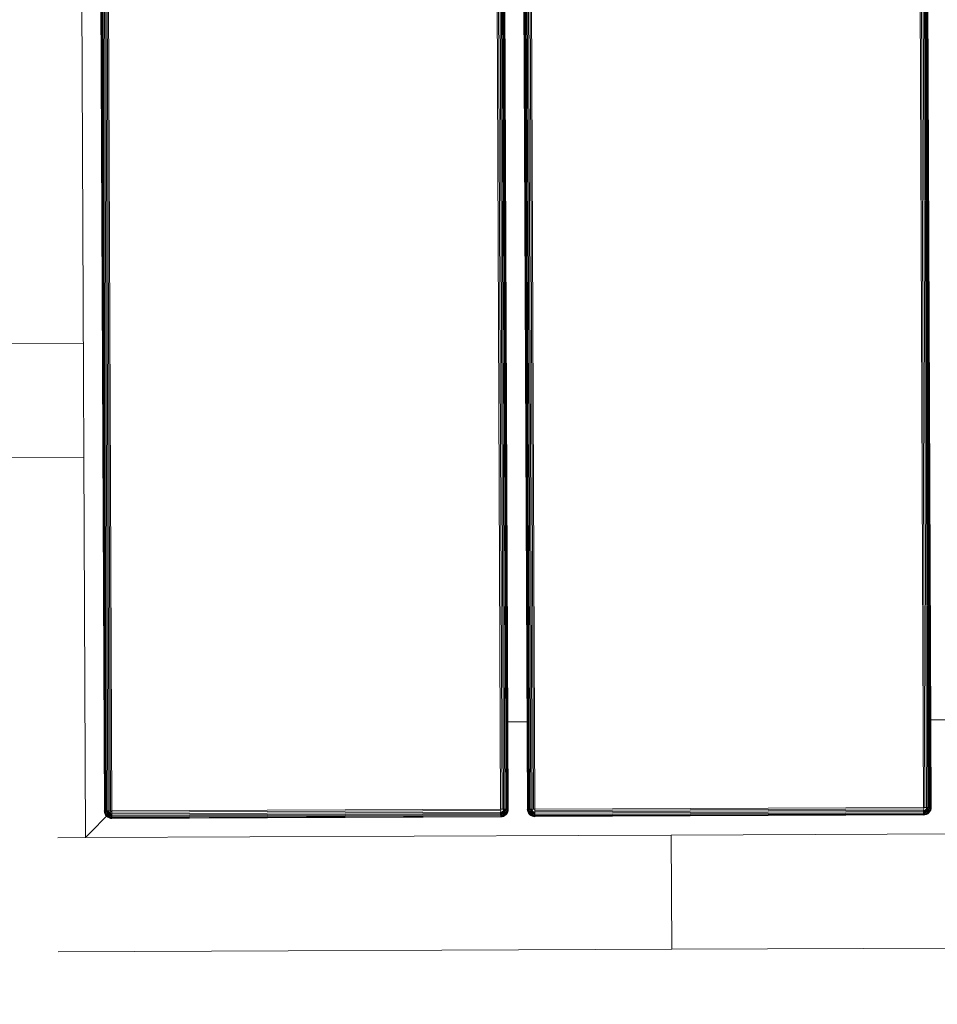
# Model space of a CAD drawing. Header units: millimetres. Extents: x -68595 to 26741, y -534 to 35396.
# Tile 149 of 172: x -19911 to -19669, y 24792 to 25051. Entities that reach past the tile are written whole.
import ezdxf

# ---------------------------------------------------------------- set-up
doc = ezdxf.new("R2010")
doc.units = ezdxf.units.MM
for name, color, linetype, lineweight, true_color in [('Furniture-1', 7, 'Continuous', 9, 0xaaaaaa), ('Kohvikutool-1', 7, 'Continuous', 9, 0xaaaaaa), ('Surface Pattern-1', 7, 'Continuous', 9, 0x232323)]:
    doc.layers.add(name, color=color, linetype=linetype, lineweight=lineweight, true_color=true_color)

# ---------------------------------------------------------------- blocks, each defined once
blk = doc.blocks.new('MA_Kohvikultool - Kohvikutool_DWG-V46-Sisehoov')
at = {"layer": 'Kohvikutool-1'}
for p, q in [((-165, 15), (-165, 465)), ((-159.97, 458), (-159.97, 22)), ((-159.86, 458), (-159.86, 22)), ((-159.67, 458), (-159.67, 22)), ((-159.41, 458), (-159.41, 22)), ((-159.09, 458), (-159.09, 22)), ((-158.74, 22), (-158.74, 458)), ((-158.36, 458), (-158.36, 22)), ((-158, 22), (-158, 458)), ((-55.75, 458), (-55.75, 22)), ((-55.39, 458), (-55.39, 22)), ((-55.01, 458), (-55.01, 22)), ((-54.66, 458), (-54.66, 22)), ((-54.34, 458), (-54.34, 22)), ((-54.08, 458), (-54.08, 22)), ((-53.89, 458), (-53.89, 22)), ((-53.78, 22), (-53.78, 458)), ((-48.72, 22), (-48.72, 458)), ((-48.61, 458), (-48.61, 22)), ((-48.42, 22), (-48.42, 458)), ((-48.16, 22), (-48.16, 458)), ((-47.84, 22), (-47.84, 458)), ((-47.49, 22), (-47.49, 458)), ((-47.11, 22), (-47.11, 458)), ((-46.75, 22), (-46.75, 458)), ((55.5, 458), (55.5, 22)), ((55.86, 458), (55.86, 22)), ((56.24, 458), (56.24, 22)), ((56.59, 458), (56.59, 22)), ((56.91, 458), (56.91, 22)), ((57.17, 458), (57.17, 22)), ((57.36, 458), (57.36, 22)), ((57.47, 22), (57.47, 458)), ((-165, 145), (-194.5, 145)), ((-194.5, 115), (-165, 115)), ((-54.08, 45), (-48.42, 45)), ((57.17, 45), (62.83, 45)), ((-158, 22), (-165, 15)), ((-165, 15), (-158, 22)), ((-160, 22), (-159.97, 21.64)), ((-159.97, 22), (-160, 22)), ((-160, 22), (-159.97, 21.64)), ((-159.93, 21.64), (-159.97, 22)), ((-159.86, 22), (-159.97, 22)), ((-159.93, 21.64), (-159.97, 21.64)), ((-159.97, 21.64), (-159.86, 21.26)), ((-159.97, 21.64), (-159.86, 21.26)), ((-159.83, 21.66), (-159.93, 21.64)), ((-159.93, 21.64), (-159.83, 21.28)), ((-159.83, 21.66), (-159.86, 22)), ((-159.67, 22), (-159.86, 22)), ((-159.83, 21.28), (-159.86, 21.26)), ((-159.86, 21.26), (-159.67, 20.91)), ((-159.86, 21.26), (-159.67, 20.91)), ((-159.65, 21.7), (-159.83, 21.66)), ((-159.73, 21.32), (-159.83, 21.66)), ((-159.73, 21.32), (-159.83, 21.28)), ((-159.83, 21.28), (-159.65, 20.92)), ((-159.56, 21.38), (-159.73, 21.32)), ((-159.56, 20.98), (-159.73, 21.32)), ((-159.65, 21.7), (-159.67, 22)), ((-159.41, 22), (-159.67, 22)), ((-159.65, 20.92), (-159.67, 20.91)), ((-159.67, 20.91), (-159.41, 20.59)), ((-159.67, 20.91), (-159.41, 20.59)), ((-159.39, 21.74), (-159.65, 21.7)), ((-159.56, 21.38), (-159.65, 21.7)), ((-159.56, 20.98), (-159.65, 20.92)), ((-159.65, 20.92), (-159.39, 20.61)), ((-159.31, 21.48), (-159.56, 21.38)), ((-159.4, 21.08), (-159.56, 21.38)), ((-159.4, 21.08), (-159.56, 20.98)), ((-159.31, 20.69), (-159.56, 20.98)), ((-159.39, 21.74), (-159.41, 22)), ((-159.09, 22), (-159.41, 22)), ((-159.18, 21.23), (-159.4, 21.08)), ((-159.18, 20.82), (-159.4, 21.08)), ((-159.08, 21.8), (-159.39, 21.74)), ((-159.31, 21.48), (-159.39, 21.74)), ((-159.02, 21.6), (-159.31, 21.48)), ((-159.18, 21.23), (-159.31, 21.48)), ((-159.18, 20.82), (-159.31, 20.69)), ((-158.92, 21.4), (-159.18, 21.23)), ((-159, 21), (-159.18, 21.23)), ((-159, 21), (-159.18, 20.82)), ((-158.92, 20.6), (-159.18, 20.82)), ((-159.08, 21.8), (-159.09, 22)), ((-158.74, 22), (-159.09, 22)), ((-158.74, 22), (-159.08, 21.8)), ((-158.72, 21.87), (-159.08, 21.8)), ((-159.02, 21.6), (-159.08, 21.8)), ((-158.72, 21.87), (-159.02, 21.6)), ((-158.68, 21.73), (-159.02, 21.6)), ((-158.92, 21.4), (-159.02, 21.6)), ((-158.77, 21.23), (-159, 21)), ((-158.77, 20.82), (-159, 21)), ((-158.68, 21.73), (-158.92, 21.4)), ((-158.62, 21.6), (-158.92, 21.4)), ((-158.77, 21.23), (-158.92, 21.4)), ((-158.77, 20.82), (-158.92, 20.6)), ((-158.62, 21.6), (-158.77, 21.23)), ((-158.52, 21.48), (-158.77, 21.23)), ((-158.6, 21.08), (-158.77, 21.23)), ((-158.6, 21.08), (-158.77, 20.82)), ((-158.52, 20.69), (-158.77, 20.82)), ((-158.36, 22), (-158.73, 21.93)), ((-158.52, 21.48), (-158.6, 21.08)), ((-158.4, 21.38), (-158.6, 21.08)), ((-158.4, 20.98), (-158.6, 21.08)), ((-158.4, 20.98), (-158.52, 20.69)), ((-158.4, 21.38), (-158.4, 20.98)), ((-158.27, 21.32), (-158.4, 20.98)), ((-158.2, 20.92), (-158.4, 20.98)), ((-158.36, 21.97), (-158, 22)), ((-158.2, 20.92), (-158.27, 21.32)), ((-158.26, 20.61), (-158.2, 20.92)), ((-158.2, 20.92), (-158.2, 21.3)), ((-158.2, 20.92), (-158, 20.91)), ((-158, 20.91), (-158.07, 21.27)), ((-55.75, 22), (-158, 22)), ((-158, 22), (-158, 21.64)), ((-55.75, 21.64), (-158, 21.64)), ((-158, 21.64), (-158, 21.26)), ((-55.75, 21.26), (-158, 21.26)), ((-158, 21.26), (-158, 20.91)), ((-55.75, 20.91), (-158, 20.91)), ((-158, 20.91), (-158, 20.59)), ((-55.75, 22), (-55.39, 22)), ((-55.72, 21.64), (-55.75, 22)), ((-55.68, 21.27), (-55.75, 21.64)), ((-55.75, 21.26), (-55.75, 20.91)), ((-55.75, 20.91), (-55.55, 20.92)), ((-55.75, 20.91), (-55.75, 20.59)), ((-55.68, 21.27), (-55.55, 20.92)), ((-55.62, 21.28), (-55.35, 20.98)), ((-55.55, 20.92), (-55.62, 21.28)), ((-55.35, 20.98), (-55.55, 20.92)), ((-55.55, 20.92), (-55.49, 20.61)), ((-55.48, 21.32), (-55.15, 21.08)), ((-55.48, 21.32), (-55.35, 20.98)), ((-55.39, 22), (-55.01, 22)), ((-55.35, 21.38), (-54.98, 21.23)), ((-55.35, 21.38), (-55.15, 21.08)), ((-55.15, 21.08), (-55.35, 20.98)), ((-55.35, 20.98), (-55.23, 20.69)), ((-55.23, 21.48), (-54.83, 21.4)), ((-55.23, 21.48), (-54.98, 21.23)), ((-54.98, 20.82), (-55.23, 20.69)), ((-54.98, 21.23), (-55.15, 21.08)), ((-55.15, 21.08), (-54.98, 20.82)), ((-55.13, 21.6), (-54.73, 21.6)), ((-55.13, 21.6), (-54.83, 21.4)), ((-54.67, 21.8), (-55.07, 21.73)), ((-55.07, 21.73), (-54.73, 21.6)), ((-55.01, 22), (-54.66, 22)), ((-55.01, 22), (-54.67, 21.8)), ((-54.83, 21.4), (-54.98, 21.23)), ((-54.98, 21.23), (-54.75, 21)), ((-54.75, 21), (-54.98, 20.82)), ((-54.98, 20.82), (-54.83, 20.6)), ((-54.73, 21.6), (-54.83, 21.4)), ((-54.83, 21.4), (-54.57, 21.23)), ((-54.57, 20.82), (-54.83, 20.6)), ((-54.57, 21.23), (-54.75, 21)), ((-54.75, 21), (-54.57, 20.82)), ((-54.67, 21.8), (-54.73, 21.6)), ((-54.73, 21.6), (-54.44, 21.48)), ((-54.66, 22), (-54.67, 21.8)), ((-54.36, 21.74), (-54.67, 21.8)), ((-54.66, 22), (-54.34, 22)), ((-54.44, 21.48), (-54.57, 21.23)), ((-54.57, 21.23), (-54.35, 21.08)), ((-54.35, 21.08), (-54.57, 20.82)), ((-54.57, 20.82), (-54.44, 20.69)), ((-54.36, 21.74), (-54.44, 21.48)), ((-54.44, 21.48), (-54.19, 21.38)), ((-54.19, 20.98), (-54.44, 20.69)), ((-54.34, 22), (-54.36, 21.74)), ((-54.1, 21.7), (-54.36, 21.74)), ((-54.36, 20.61), (-54.1, 20.92)), ((-54.19, 21.38), (-54.35, 21.08)), ((-54.35, 21.08), (-54.19, 20.98)), ((-54.34, 22), (-54.08, 22)), ((-54.34, 20.59), (-54.08, 20.91)), ((-54.08, 20.91), (-54.34, 20.59)), ((-54.1, 21.7), (-54.19, 21.38)), ((-54.19, 21.38), (-54.02, 21.32)), ((-54.02, 21.32), (-54.19, 20.98)), ((-54.19, 20.98), (-54.1, 20.92)), ((-54.08, 22), (-54.1, 21.7)), ((-53.92, 21.66), (-54.1, 21.7)), ((-54.1, 20.92), (-53.92, 21.28)), ((-54.08, 20.91), (-54.1, 20.92)), ((-54.08, 22), (-53.89, 22)), ((-54.08, 20.91), (-53.89, 21.26)), ((-53.89, 21.26), (-54.08, 20.91)), ((-53.92, 21.66), (-54.02, 21.32)), ((-54.02, 21.32), (-53.92, 21.28)), ((-53.89, 22), (-53.92, 21.66)), ((-53.82, 21.64), (-53.92, 21.66)), ((-53.92, 21.28), (-53.82, 21.64)), ((-53.89, 21.26), (-53.92, 21.28)), ((-53.89, 22), (-53.78, 22)), ((-53.89, 21.26), (-53.78, 21.64)), ((-53.78, 21.64), (-53.89, 21.26)), ((-53.78, 22), (-53.82, 21.64)), ((-53.78, 21.64), (-53.82, 21.64)), ((-53.78, 22), (-53.75, 22)), ((-53.78, 21.64), (-53.75, 22)), ((-53.75, 22), (-53.78, 21.64)), ((-48.75, 22), (-48.72, 21.64)), ((-48.72, 22), (-48.75, 22)), ((-48.75, 22), (-48.72, 21.64)), ((-48.68, 21.64), (-48.72, 22)), ((-48.61, 22), (-48.72, 22)), ((-48.68, 21.64), (-48.72, 21.64)), ((-48.72, 21.64), (-48.61, 21.26)), ((-48.72, 21.64), (-48.61, 21.26)), ((-48.58, 21.66), (-48.68, 21.64)), ((-48.68, 21.64), (-48.58, 21.28)), ((-48.58, 21.66), (-48.61, 22)), ((-48.42, 22), (-48.61, 22)), ((-48.58, 21.28), (-48.61, 21.26)), ((-48.61, 21.26), (-48.42, 20.91)), ((-48.61, 21.26), (-48.42, 20.91)), ((-48.4, 21.7), (-48.58, 21.66)), ((-48.48, 21.32), (-48.58, 21.66)), ((-48.48, 21.32), (-48.58, 21.28)), ((-48.58, 21.28), (-48.4, 20.92)), ((-48.31, 21.38), (-48.48, 21.32)), ((-48.31, 20.98), (-48.48, 21.32)), ((-48.4, 21.7), (-48.42, 22)), ((-48.16, 22), (-48.42, 22)), ((-48.4, 20.92), (-48.42, 20.91)), ((-48.42, 20.91), (-48.16, 20.59)), ((-48.42, 20.91), (-48.16, 20.59)), ((-48.14, 21.74), (-48.4, 21.7)), ((-48.31, 21.38), (-48.4, 21.7)), ((-48.31, 20.98), (-48.4, 20.92)), ((-48.4, 20.92), (-48.14, 20.61)), ((-48.06, 21.48), (-48.31, 21.38)), ((-48.15, 21.08), (-48.31, 21.38)), ((-48.15, 21.08), (-48.31, 20.98)), ((-48.06, 20.69), (-48.31, 20.98)), ((-48.14, 21.74), (-48.16, 22)), ((-47.84, 22), (-48.16, 22)), ((-47.93, 21.23), (-48.15, 21.08)), ((-47.93, 20.82), (-48.15, 21.08)), ((-47.83, 21.8), (-48.14, 21.74)), ((-48.06, 21.48), (-48.14, 21.74)), ((-47.77, 21.6), (-48.06, 21.48)), ((-47.93, 21.23), (-48.06, 21.48)), ((-47.93, 20.82), (-48.06, 20.69)), ((-47.67, 21.4), (-47.93, 21.23)), ((-47.75, 21), (-47.93, 21.23)), ((-47.75, 21), (-47.93, 20.82)), ((-47.67, 20.6), (-47.93, 20.82)), ((-47.83, 21.8), (-47.84, 22)), ((-47.49, 22), (-47.84, 22)), ((-47.49, 22), (-47.83, 21.8)), ((-47.47, 21.87), (-47.83, 21.8)), ((-47.77, 21.6), (-47.83, 21.8)), ((-47.47, 21.87), (-47.77, 21.6)), ((-47.43, 21.73), (-47.77, 21.6)), ((-47.67, 21.4), (-47.77, 21.6)), ((-47.52, 21.23), (-47.75, 21)), ((-47.52, 20.82), (-47.75, 21)), ((-47.43, 21.73), (-47.67, 21.4)), ((-47.37, 21.6), (-47.67, 21.4)), ((-47.52, 21.23), (-47.67, 21.4)), ((-47.52, 20.82), (-47.67, 20.6)), ((-47.37, 21.6), (-47.52, 21.23)), ((-47.27, 21.48), (-47.52, 21.23)), ((-47.35, 21.08), (-47.52, 21.23)), ((-47.35, 21.08), (-47.52, 20.82)), ((-47.27, 20.69), (-47.52, 20.82)), ((-47.11, 22), (-47.48, 21.93)), ((-47.27, 21.48), (-47.35, 21.08)), ((-47.15, 21.38), (-47.35, 21.08)), ((-47.15, 20.98), (-47.35, 21.08)), ((-47.15, 20.98), (-47.27, 20.69)), ((-47.15, 21.38), (-47.15, 20.98)), ((-47.02, 21.32), (-47.15, 20.98)), ((-46.95, 20.92), (-47.15, 20.98)), ((-47.11, 21.97), (-46.75, 22)), ((-46.95, 20.92), (-47.02, 21.32)), ((-47.01, 20.61), (-46.95, 20.92)), ((-46.95, 20.92), (-46.95, 21.3)), ((-46.95, 20.92), (-46.75, 20.91)), ((-46.75, 20.91), (-46.82, 21.27)), ((55.5, 22), (-46.75, 22)), ((-46.75, 21.64), (-46.75, 22)), ((-46.75, 21.64), (55.5, 21.64)), ((-46.75, 21.64), (-46.75, 21.26)), ((55.5, 21.26), (-46.75, 21.26)), ((-46.75, 20.91), (-46.75, 21.26)), ((-46.75, 20.91), (55.5, 20.91)), ((-46.75, 20.91), (-46.75, 20.59)), ((55.5, 22), (55.86, 22)), ((55.53, 21.64), (55.5, 22)), ((55.57, 21.27), (55.5, 21.64)), ((55.5, 21.26), (55.5, 20.91)), ((55.5, 20.91), (55.7, 20.92)), ((55.5, 20.91), (55.5, 20.59)), ((55.57, 21.27), (55.7, 20.92)), ((55.63, 21.28), (55.9, 20.98)), ((55.7, 20.92), (55.63, 21.28)), ((55.9, 20.98), (55.7, 20.92)), ((55.7, 20.92), (55.76, 20.61)), ((55.77, 21.32), (56.1, 21.08)), ((55.77, 21.32), (55.9, 20.98)), ((55.86, 22), (56.24, 22)), ((55.9, 21.38), (56.27, 21.23)), ((55.9, 21.38), (56.1, 21.08)), ((56.1, 21.08), (55.9, 20.98)), ((55.9, 20.98), (56.02, 20.69)), ((56.02, 21.48), (56.42, 21.4)), ((56.02, 21.48), (56.27, 21.23)), ((56.27, 20.82), (56.02, 20.69)), ((56.27, 21.23), (56.1, 21.08)), ((56.1, 21.08), (56.27, 20.82)), ((56.12, 21.6), (56.52, 21.6)), ((56.12, 21.6), (56.42, 21.4)), ((56.58, 21.8), (56.18, 21.73)), ((56.18, 21.73), (56.52, 21.6)), ((56.24, 22), (56.59, 22)), ((56.24, 22), (56.58, 21.8)), ((56.42, 21.4), (56.27, 21.23)), ((56.27, 21.23), (56.5, 21)), ((56.5, 21), (56.27, 20.82)), ((56.27, 20.82), (56.42, 20.6)), ((56.52, 21.6), (56.42, 21.4)), ((56.42, 21.4), (56.68, 21.23)), ((56.68, 20.82), (56.42, 20.6)), ((56.68, 21.23), (56.5, 21)), ((56.5, 21), (56.68, 20.82)), ((56.58, 21.8), (56.52, 21.6)), ((56.52, 21.6), (56.81, 21.48)), ((56.59, 22), (56.58, 21.8)), ((56.89, 21.74), (56.58, 21.8)), ((56.59, 22), (56.91, 22)), ((56.81, 21.48), (56.68, 21.23)), ((56.68, 21.23), (56.9, 21.08)), ((56.9, 21.08), (56.68, 20.82)), ((56.68, 20.82), (56.81, 20.69)), ((56.89, 21.74), (56.81, 21.48)), ((56.81, 21.48), (57.06, 21.38)), ((57.06, 20.98), (56.81, 20.69)), ((56.91, 22), (56.89, 21.74)), ((57.15, 21.7), (56.89, 21.74)), ((56.89, 20.61), (57.15, 20.92)), ((57.06, 21.38), (56.9, 21.08)), ((56.9, 21.08), (57.06, 20.98)), ((56.91, 22), (57.17, 22)), ((56.91, 20.59), (57.17, 20.91)), ((57.17, 20.91), (56.91, 20.59)), ((57.15, 21.7), (57.06, 21.38)), ((57.06, 21.38), (57.23, 21.32)), ((57.23, 21.32), (57.06, 20.98)), ((57.06, 20.98), (57.15, 20.92)), ((57.17, 22), (57.15, 21.7)), ((57.33, 21.66), (57.15, 21.7)), ((57.15, 20.92), (57.33, 21.28)), ((57.17, 20.91), (57.15, 20.92)), ((57.17, 22), (57.36, 22)), ((57.17, 20.91), (57.36, 21.26)), ((57.36, 21.26), (57.17, 20.91)), ((57.33, 21.66), (57.23, 21.32)), ((57.23, 21.32), (57.33, 21.28)), ((57.36, 22), (57.33, 21.66)), ((57.43, 21.64), (57.33, 21.66)), ((57.33, 21.28), (57.43, 21.64)), ((57.36, 21.26), (57.33, 21.28)), ((57.36, 22), (57.47, 22)), ((57.36, 21.26), (57.47, 21.64)), ((57.47, 21.64), (57.36, 21.26)), ((57.47, 22), (57.43, 21.64)), ((57.47, 21.64), (57.43, 21.64)), ((57.47, 22), (57.5, 22)), ((57.47, 21.64), (57.5, 22)), ((57.5, 22), (57.47, 21.64)), ((-159.39, 20.61), (-159.41, 20.59)), ((-159.41, 20.59), (-159.09, 20.33)), ((-159.41, 20.59), (-159.09, 20.33)), ((-159.31, 20.69), (-159.39, 20.61)), ((-159.39, 20.61), (-159.08, 20.35)), ((-159.02, 20.44), (-159.31, 20.69)), ((-159.08, 20.35), (-159.09, 20.33)), ((-159.09, 20.33), (-158.74, 20.14)), ((-159.09, 20.33), (-158.74, 20.14)), ((-159.02, 20.44), (-159.08, 20.35)), ((-159.08, 20.35), (-158.72, 20.17)), ((-158.92, 20.6), (-159.02, 20.44)), ((-158.68, 20.27), (-159.02, 20.44)), ((-158.62, 20.44), (-158.92, 20.6)), ((-158.72, 20.17), (-158.74, 20.14)), ((-158.74, 20.14), (-158.36, 20.03)), ((-158.74, 20.14), (-158.36, 20.03)), ((-158.68, 20.27), (-158.72, 20.17)), ((-158.72, 20.17), (-158.36, 20.07)), ((-158.62, 20.44), (-158.68, 20.27)), ((-158.34, 20.17), (-158.68, 20.27)), ((-158.52, 20.69), (-158.62, 20.44)), ((-158.3, 20.35), (-158.62, 20.44)), ((-158.26, 20.61), (-158.52, 20.69)), ((-158.36, 20.07), (-158.34, 20.17)), ((-158.36, 20.07), (-158, 20.03)), ((-158.36, 20.07), (-158.36, 20.03)), ((-158.36, 20.03), (-158, 20)), ((-158.36, 20.03), (-158, 20)), ((-158.34, 20.17), (-158.3, 20.35)), ((-158.34, 20.17), (-158, 20.14)), ((-158.3, 20.35), (-158.26, 20.61)), ((-158.3, 20.35), (-158, 20.33)), ((-158.26, 20.61), (-158, 20.59)), ((-55.75, 20.59), (-158, 20.59)), ((-158, 20.59), (-158, 20.33)), ((-55.75, 20.33), (-158, 20.33)), ((-158, 20.33), (-158, 20.14)), ((-158, 20.14), (-55.75, 20.14)), ((-158, 20.14), (-158, 20.03)), ((-158, 20.03), (-158, 20)), ((-55.75, 20.03), (-158, 20.03)), ((-55.75, 20.59), (-55.49, 20.61)), ((-55.75, 20.59), (-55.75, 20.33)), ((-55.75, 20.33), (-55.45, 20.35)), ((-55.75, 20.33), (-55.75, 20.14)), ((-55.75, 20.14), (-55.41, 20.17)), ((-55.75, 20.14), (-55.75, 20.03)), ((-55.39, 20.07), (-55.75, 20.03)), ((-55.75, 20.03), (-55.75, 20)), ((-55.75, 20), (-55.39, 20.03)), ((-55.39, 20.03), (-55.75, 20)), ((-55.23, 20.69), (-55.49, 20.61)), ((-55.49, 20.61), (-55.45, 20.35)), ((-55.13, 20.44), (-55.45, 20.35)), ((-55.45, 20.35), (-55.41, 20.17)), ((-55.07, 20.27), (-55.41, 20.17)), ((-55.41, 20.17), (-55.39, 20.07)), ((-55.39, 20.07), (-55.03, 20.17)), ((-55.39, 20.03), (-55.01, 20.14)), ((-55.01, 20.14), (-55.39, 20.03)), ((-55.39, 20.03), (-55.39, 20.07)), ((-55.23, 20.69), (-55.13, 20.44)), ((-54.83, 20.6), (-55.13, 20.44)), ((-55.13, 20.44), (-55.07, 20.27)), ((-54.73, 20.44), (-55.07, 20.27)), ((-55.07, 20.27), (-55.03, 20.17)), ((-55.03, 20.17), (-54.67, 20.35)), ((-55.01, 20.14), (-55.03, 20.17)), ((-55.01, 20.14), (-54.66, 20.33)), ((-54.66, 20.33), (-55.01, 20.14)), ((-54.83, 20.6), (-54.73, 20.44)), ((-54.44, 20.69), (-54.73, 20.44)), ((-54.73, 20.44), (-54.67, 20.35)), ((-54.67, 20.35), (-54.36, 20.61)), ((-54.66, 20.33), (-54.67, 20.35)), ((-54.66, 20.33), (-54.34, 20.59)), ((-54.34, 20.59), (-54.66, 20.33)), ((-54.44, 20.69), (-54.36, 20.61)), ((-54.34, 20.59), (-54.36, 20.61)), ((-48.14, 20.61), (-48.16, 20.59)), ((-48.16, 20.59), (-47.84, 20.33)), ((-48.16, 20.59), (-47.84, 20.33)), ((-48.06, 20.69), (-48.14, 20.61)), ((-48.14, 20.61), (-47.83, 20.35)), ((-47.77, 20.44), (-48.06, 20.69)), ((-47.83, 20.35), (-47.84, 20.33)), ((-47.84, 20.33), (-47.49, 20.14)), ((-47.84, 20.33), (-47.49, 20.14)), ((-47.77, 20.44), (-47.83, 20.35)), ((-47.83, 20.35), (-47.47, 20.17)), ((-47.67, 20.6), (-47.77, 20.44)), ((-47.43, 20.27), (-47.77, 20.44)), ((-47.37, 20.44), (-47.67, 20.6)), ((-47.47, 20.17), (-47.49, 20.14)), ((-47.49, 20.14), (-47.11, 20.03)), ((-47.49, 20.14), (-47.11, 20.03)), ((-47.43, 20.27), (-47.47, 20.17)), ((-47.47, 20.17), (-47.11, 20.07)), ((-47.37, 20.44), (-47.43, 20.27)), ((-47.09, 20.17), (-47.43, 20.27)), ((-47.27, 20.69), (-47.37, 20.44)), ((-47.05, 20.35), (-47.37, 20.44)), ((-47.01, 20.61), (-47.27, 20.69)), ((-47.11, 20.07), (-47.09, 20.17)), ((-47.11, 20.07), (-47.11, 20.03)), ((-47.11, 20.07), (-46.75, 20.03)), ((-47.11, 20.03), (-46.75, 20)), ((-47.11, 20.03), (-46.75, 20)), ((-47.09, 20.17), (-47.05, 20.35)), ((-46.75, 20.14), (-47.09, 20.17)), ((-47.05, 20.35), (-47.01, 20.61)), ((-46.75, 20.33), (-47.05, 20.35)), ((-47.01, 20.61), (-46.75, 20.59)), ((-46.75, 20.59), (55.5, 20.59)), ((-46.75, 20.59), (-46.75, 20.33)), ((-46.75, 20.33), (55.5, 20.33)), ((-46.75, 20.33), (-46.75, 20.14)), ((-46.75, 20.14), (55.5, 20.14)), ((-46.75, 20.14), (-46.75, 20.03)), ((-46.75, 20.03), (55.5, 20.03)), ((-46.75, 20.03), (-46.75, 20)), ((55.5, 20.59), (55.76, 20.61)), ((55.5, 20.59), (55.5, 20.33)), ((55.5, 20.33), (55.8, 20.35)), ((55.5, 20.33), (55.5, 20.14)), ((55.5, 20.14), (55.84, 20.17)), ((55.5, 20.14), (55.5, 20.03)), ((55.86, 20.07), (55.5, 20.03)), ((55.5, 20.03), (55.5, 20)), ((55.5, 20), (55.86, 20.03)), ((55.86, 20.03), (55.5, 20)), ((56.02, 20.69), (55.76, 20.61)), ((55.76, 20.61), (55.8, 20.35)), ((56.12, 20.44), (55.8, 20.35)), ((55.8, 20.35), (55.84, 20.17)), ((56.18, 20.27), (55.84, 20.17)), ((55.84, 20.17), (55.86, 20.07)), ((55.86, 20.07), (56.22, 20.17)), ((55.86, 20.03), (56.24, 20.14)), ((56.24, 20.14), (55.86, 20.03)), ((55.86, 20.03), (55.86, 20.07)), ((56.02, 20.69), (56.12, 20.44)), ((56.42, 20.6), (56.12, 20.44)), ((56.12, 20.44), (56.18, 20.27)), ((56.52, 20.44), (56.18, 20.27)), ((56.18, 20.27), (56.22, 20.17)), ((56.22, 20.17), (56.58, 20.35)), ((56.24, 20.14), (56.22, 20.17)), ((56.24, 20.14), (56.59, 20.33)), ((56.59, 20.33), (56.24, 20.14)), ((56.42, 20.6), (56.52, 20.44)), ((56.81, 20.69), (56.52, 20.44)), ((56.52, 20.44), (56.58, 20.35)), ((56.58, 20.35), (56.89, 20.61)), ((56.59, 20.33), (56.58, 20.35)), ((56.59, 20.33), (56.91, 20.59)), ((56.91, 20.59), (56.59, 20.33)), ((56.81, 20.69), (56.89, 20.61)), ((56.91, 20.59), (56.89, 20.61)), ((-165, 15), (-172.29, 15)), ((-35.34, 15), (-165, 15)), ((-10.89, 15), (-35.34, 15)), ((130.89, 15), (-10.89, 15)), ((-10.89, 15), (-10.89, -15)), ((-10.89, -15), (-10.89, 15)), ((-10.89, -15), (-172.29, -15)), ((-10.89, -15), (130.89, -15))]:
    blk.add_line(p, q, dxfattribs=at)
blk = doc.blocks.new('MA_Kohvikultool - MA_Kohvikultool-V47-Sisehoov')
blk.add_blockref('MA_Kohvikultool - Kohvikutool_DWG-V46-Sisehoov', (111.57, -216.07))

msp = doc.modelspace()

# ---------------------------------------------------------------- hatches: boundary and pattern name
at = {"layer": 'Surface Pattern-1'}
h = msp.add_hatch(dxfattribs=at)
h.set_pattern_fill('FP_9', color=256, style=0, pattern_type=2)
h.set_pattern_definition([(270, (-67594.6, -13241.8), (600, 4e-14), []), (0, (-67594.6, -13241.8), (0, 600), [])])
h.paths.add_polyline_path([(-19604.58, 23538.17), (-19604.58, 23538.35), (-13604.21, 23538.38), (-13604.58, 29398.17), (-17969.82, 29398.17), (-18135.44, 27604.56), (-20778.28, 25653.71), (-21407.56, 23538.35), (-19718.9, 23538.17)])
h.paths.add_polyline_path([(-17281.13, 23749.53), (-17594.09, 24072.89), (-17463.74, 24199.33), (-17459.68, 24196.11), (-17447.7, 24206.16), (-17446.93, 24205.72), (-17382.26, 24139.05), (-17344.66, 24176.5), (-17414.46, 24247.13), (-17419.03, 24242.7), (-17439.92, 24264.23), (-17106.44, 24587.7), (-17085.55, 24566.17), (-17090.79, 24561.09), (-16777.47, 24238.09), (-16772.24, 24243.16), (-16751.95, 24221.04), (-17084.83, 23898.16), (-17105.72, 23919.69), (-17100.48, 23924.77), (-17170.11, 23996.55), (-17208.19, 23959.6), (-17142.98, 23890.93), (-17143.53, 23890.17), (-17153.66, 23879.65), (-17150.78, 23875.97), (-17280.69, 23749.97)])
h.paths.add_polyline_path([(-19101.52, 23793.07), (-19103.52, 23793.07), (-19103.52, 23975.17), (-19098.37, 23975.17), (-19097.25, 23991.43), (-19096.52, 23991.69), (-19003.52, 23991.69), (-19003.52, 24044.75), (-19103.52, 24044.75), (-19103.52, 24037.45), (-19133.52, 24037.45), (-19133.52, 24502.04), (-19103.52, 24502.04), (-19103.52, 24494.75), (-18653.52, 24494.75), (-18653.52, 24502.04), (-18623.52, 24502.04), (-18623.52, 24037.45), (-18653.52, 24037.45), (-18653.52, 24044.75), (-18753.52, 24044.75), (-18753.52, 23991.69), (-18658.84, 23990.71), (-18658.66, 23990.38), (-18658.66, 23975.17), (-18653.52, 23975.17), (-18653.52, 23793.07), (-19075.52, 23793.07)])
h.paths.add_polyline_path([(-17274.42, 23797.84), (-17253.25, 23818.38), (-17524.79, 24098.32), (-17545.62, 24077.43), (-17274.87, 23798.3)])
h.paths.add_polyline_path([(-15810.28, 23826.17), (-16680.28, 23826.17), (-16680.28, 24726.17), (-15780.28, 24726.17), (-15780.28, 23826.17), (-15790.52, 23826.17)])
h.paths.add_polyline_path([(-19064.17, 23831.52), (-18683.52, 23831.52), (-18683.52, 23861.02), (-19073.52, 23861.02), (-19073.52, 23831.52)])
h.paths.add_polyline_path([(-15810.28, 23856.17), (-15810.28, 23926.79), (-16215.28, 23926.79), (-16215.28, 23856.17)])
h.paths.add_polyline_path([(-16650.28, 23856.17), (-16245.28, 23856.17), (-16245.28, 23926.79), (-16650.28, 23926.79), (-16650.28, 23860.17)])
h.paths.add_polyline_path([(-15153.37, 23862.31), (-15282.14, 23991.07), (-15278.91, 23995.12), (-15289.21, 24007.01), (-15288.79, 24007.79), (-15223.11, 24073.47), (-15260.63, 24110.99), (-15331.34, 24040.28), (-15326.18, 24035.12), (-15347.39, 24013.9), (-15675.91, 24342.42), (-15654.7, 24363.63), (-15649.54, 24358.47), (-15331.34, 24676.67), (-15336.5, 24681.83), (-15315.28, 24703.04), (-14986.77, 24374.53), (-15007.98, 24353.32), (-15013.14, 24358.47), (-15083.85, 24287.76), (-15046.33, 24250.24), (-14978.62, 24316.48), (-14977.86, 24315.92), (-14967.17, 24306.05), (-14963.54, 24308.87), (-14835.18, 24180.51), (-15150.15, 23865.54)])
h.paths.add_polyline_path([(-15159.35, 23910.71), (-14883.58, 24186.48), (-14904.44, 24207.34), (-15180.21, 23931.57), (-15163.95, 23915.31)])
h.paths.add_polyline_path([(-17229.08, 23981.14), (-17190.99, 24018.08), (-17323.28, 24154.46), (-17361.37, 24117.52), (-17230.36, 23982.46)])
h.paths.add_polyline_path([(-18787.17, 23991.69), (-18783.52, 23991.69), (-18783.52, 24044.75), (-18973.52, 24044.75), (-18973.25, 23991.69), (-18845.93, 23991.69)])
h.paths.add_polyline_path([(-16650.28, 24021.79), (-16245.28, 24021.79), (-16245.28, 24027.42), (-16650.28, 24027.42)])
h.paths.add_polyline_path([(-15810.28, 24021.79), (-15810.28, 24027.42), (-16215.28, 24027.42), (-16215.28, 24021.79)])
h.paths.add_polyline_path([(-17041.51, 24023.76), (-17037.92, 24027.24), (-17309.47, 24307.18), (-17313.05, 24303.7), (-17049.57, 24032.07)])
h.paths.add_polyline_path([(-15201.9, 24094.68), (-15067.55, 24229.03), (-15105.07, 24266.55), (-15239.42, 24132.2), (-15203.08, 24095.86)])
h.paths.add_polyline_path([(-16961.66, 24101.22), (-16958.07, 24104.7), (-17229.61, 24384.64), (-17233.2, 24381.16), (-16973.88, 24113.82)])
h.paths.add_polyline_path([(-16008.76, 24122.42), (-15810.28, 24122.42), (-15810.28, 24128.04), (-16215.28, 24128.04), (-16215.28, 24122.42), (-16117.88, 24122.42)])
h.paths.add_polyline_path([(-16445.25, 24122.42), (-16245.28, 24122.42), (-16245.28, 24128.04), (-16650.28, 24128.04), (-16650.28, 24122.42)])
h.paths.add_polyline_path([(-15388.79, 24140.15), (-15113.02, 24415.93), (-15116.56, 24419.46), (-15392.33, 24143.69)])
h.paths.add_polyline_path([(-18845.93, 24156), (-18683.52, 24156), (-18683.52, 24161), (-19073.52, 24161), (-19073.52, 24156), (-19064.17, 24156)])
h.paths.add_polyline_path([(-16881.8, 24178.68), (-16878.22, 24182.16), (-17149.76, 24462.1), (-17153.35, 24458.62), (-16940.06, 24238.73)])
h.paths.add_polyline_path([(-15467.46, 24218.82), (-15191.69, 24494.59), (-15195.22, 24498.13), (-15470.99, 24222.36)])
h.paths.add_polyline_path([(-16445.25, 24223.04), (-16245.28, 24223.04), (-16245.28, 24228.67), (-16650.28, 24228.67), (-16650.28, 24223.04)])
h.paths.add_polyline_path([(-16215.28, 24223.04), (-15810.28, 24223.04), (-15810.28, 24228.67), (-16215.28, 24228.67)])
h.paths.add_polyline_path([(-18845.93, 24267.25), (-18683.52, 24267.25), (-18683.52, 24272.25), (-19073.52, 24272.25), (-19073.52, 24267.25), (-19064.17, 24267.25)])
h.paths.add_polyline_path([(-15546.12, 24297.49), (-15270.35, 24573.26), (-15273.89, 24576.79), (-15549.66, 24301.02)])
h.paths.add_polyline_path([(-16008.76, 24323.67), (-15810.28, 24323.67), (-15810.28, 24329.29), (-16215.28, 24329.29), (-16215.28, 24323.67), (-16117.88, 24323.67)])
h.paths.add_polyline_path([(-16650.28, 24323.67), (-16245.28, 24323.67), (-16245.28, 24329.29), (-16650.28, 24329.29)])
h.paths.add_polyline_path([(-18683.52, 24378.5), (-18683.52, 24383.5), (-19073.52, 24383.5), (-19073.52, 24378.5), (-18736.81, 24378.5)])
h.paths.add_polyline_path([(-16650.28, 24424.29), (-16245.28, 24424.29), (-16245.28, 24429.92), (-16650.28, 24429.92)])
h.paths.add_polyline_path([(-15810.28, 24424.29), (-15810.28, 24429.92), (-16215.28, 24429.92), (-16215.28, 24424.29), (-16008.76, 24424.29)])
h.paths.add_polyline_path([(-16215.28, 24524.92), (-15810.28, 24524.92), (-15810.28, 24530.54), (-16215.28, 24530.54)])
h.paths.add_polyline_path([(-16650.28, 24524.92), (-16245.28, 24524.92), (-16245.28, 24530.54), (-16650.28, 24530.54)])
h.paths.add_polyline_path([(-19378.65, 24623.32), (-19380.65, 24623.32), (-19380.65, 25523.32), (-18480.65, 25523.32), (-18480.65, 24623.32), (-19350.65, 24623.32)])
h.paths.add_polyline_path([(-16215.28, 24625.54), (-15810.28, 24625.54), (-15810.28, 24631.17), (-16215.28, 24631.17)])
h.paths.add_polyline_path([(-16445.25, 24625.54), (-16245.28, 24625.54), (-16245.28, 24631.17), (-16650.28, 24631.17), (-16650.28, 24625.54)])
h.paths.add_polyline_path([(-18915.65, 24653.32), (-18510.65, 24653.32), (-18510.65, 24723.95), (-18915.65, 24723.95), (-18915.65, 24657.33)])
h.paths.add_polyline_path([(-18945.65, 24653.32), (-18945.65, 24723.95), (-19350.65, 24723.95), (-19350.65, 24653.32), (-19096.52, 24653.32)])
h.paths.add_polyline_path([(-18050.41, 24799.24), (-18398.45, 24799.24), (-18398.45, 24829.24), (-18391.16, 24829.24), (-18391.16, 25279.24), (-18398.45, 25279.24), (-18398.45, 25309.24), (-17933.86, 25309.24), (-17933.86, 25279.24), (-17941.16, 25279.24), (-17941.16, 25179.24), (-17888.1, 25179.24), (-17887.13, 25273.92), (-17886.79, 25274.1), (-17871.58, 25274.1), (-17871.58, 25279.24), (-17689.48, 25279.24), (-17689.48, 24829.24), (-17871.58, 24829.24), (-17871.58, 24834.38), (-17887.84, 24835.51), (-17888.1, 24836.24), (-17888.1, 24929.24), (-17941.16, 24929.24), (-17941.16, 24829.24), (-17933.86, 24829.24), (-17933.86, 24799.24), (-17972.95, 24799.24)])
h.paths.add_polyline_path([(-19900.64, 24805.92), (-19900.77, 24835.92), (-19893.48, 24836.6), (-19893.9, 24935.95), (-19946.96, 24935.66), (-19947.53, 24841.05), (-19947.87, 24840.86), (-19963.08, 24840.72), (-19963.06, 24835.66), (-20145.15, 24834.9), (-20147.05, 25284.89), (-19964.95, 25285.65), (-19964.93, 25280.51), (-19948.65, 25279.46), (-19948.43, 25278.72), (-19948.4, 25278.72), (-19948.01, 25185.72), (-19894.95, 25186.07), (-19895.37, 25285.95), (-19902.66, 25285.92), (-19902.79, 25315.92), (-19438.2, 25317.87), (-19438.08, 25287.87), (-19445.37, 25287.19), (-19443.48, 24837.84), (-19436.19, 24837.87), (-19436.06, 24807.87), (-19895.37, 24805.94)])
h.paths.add_polyline_path([(-18945.65, 24818.95), (-18945.65, 24824.57), (-19350.65, 24824.57), (-19350.65, 24818.95), (-19064.17, 24818.95)])
h.paths.add_polyline_path([(-18845.93, 24818.95), (-18510.65, 24818.95), (-18510.65, 24824.57), (-18915.65, 24824.57), (-18915.65, 24818.95)])
h.paths.add_polyline_path([(-18052.41, 24859.24), (-18052.41, 25249.24), (-18057.41, 25249.24), (-18057.41, 24859.24)])
h.paths.add_polyline_path([(-18163.66, 24859.24), (-18163.66, 25249.24), (-18168.66, 25249.24), (-18168.66, 24859.24)])
h.paths.add_polyline_path([(-17754.71, 24859.24), (-17727.93, 24859.24), (-17727.93, 25249.24), (-17757.43, 25249.24), (-17757.43, 24859.24)])
h.paths.add_polyline_path([(-18274.91, 24859.24), (-18274.91, 25249.24), (-18279.91, 25249.24), (-18279.91, 24859.24)])
h.paths.add_polyline_path([(-20106.83, 24865.05), (-20077.33, 24865.61), (-20079.07, 25255.17), (-20108.47, 25254.93), (-20106.83, 24865.61)])
h.paths.add_polyline_path([(-19782.35, 24866.42), (-19777.35, 24866.44), (-19779.09, 25256.44), (-19783.99, 25256.07), (-19782.36, 24867.72)])
h.paths.add_polyline_path([(-19671.1, 24866.89), (-19666.11, 24867.72), (-19667.84, 25256.9), (-19672.74, 25256.07), (-19671.11, 24867.72)])
h.paths.add_polyline_path([(-19559.86, 24867.35), (-19554.86, 24867.72), (-19556.59, 25257.37), (-19561.49, 25257.35), (-19559.86, 24867.72)])
h.paths.add_polyline_path([(-18915.65, 24919.57), (-18510.65, 24919.57), (-18510.65, 24925.2), (-18915.65, 24925.2)])
h.paths.add_polyline_path([(-19350.65, 24919.57), (-18945.65, 24919.57), (-18945.65, 24925.2), (-19350.65, 24925.2)])
h.paths.add_polyline_path([(-17910.26, 24959.24), (-17888.1, 24959.5), (-17888.1, 25149.24), (-17941.16, 25149.24), (-17941.16, 24959.24), (-17911.66, 24959.24)])
h.paths.add_polyline_path([(-19947.08, 24965.73), (-19894.02, 24966.08), (-19895.37, 25155.95), (-19947.88, 25155.66), (-19947.08, 24965.83)])
h.paths.add_polyline_path([(-18510.65, 25020.2), (-18510.65, 25025.82), (-18915.65, 25025.82), (-18915.65, 25020.2), (-18518.56, 25020.2)])
h.paths.add_polyline_path([(-19282.41, 25020.2), (-18945.65, 25020.2), (-18945.65, 25025.82), (-19350.65, 25025.82), (-19350.65, 25020.2)])
h.paths.add_polyline_path([(-19282.41, 25120.82), (-18945.65, 25120.82), (-18945.65, 25126.45), (-19350.65, 25126.45), (-19350.65, 25120.82)])
h.paths.add_polyline_path([(-18845.93, 25120.82), (-18510.65, 25120.82), (-18510.65, 25126.45), (-18915.65, 25126.45), (-18915.65, 25120.82)])
h.paths.add_polyline_path([(-19312.42, 25221.45), (-18945.65, 25221.45), (-18945.65, 25227.07), (-19350.65, 25227.07), (-19350.65, 25221.45)])
h.paths.add_polyline_path([(-18845.93, 25221.45), (-18510.65, 25221.45), (-18510.65, 25227.07), (-18915.65, 25227.07), (-18915.65, 25221.45)])
h.paths.add_polyline_path([(-18845.93, 25322.07), (-18510.65, 25322.07), (-18510.65, 25327.7), (-18915.65, 25327.7), (-18915.65, 25322.07)])
h.paths.add_polyline_path([(-19282.41, 25322.07), (-18945.65, 25322.07), (-18945.65, 25327.7), (-19350.65, 25327.7), (-19350.65, 25322.07)])
h.paths.add_polyline_path([(-18627.68, 25422.7), (-18510.65, 25422.7), (-18510.65, 25428.32), (-18915.65, 25428.32), (-18915.65, 25422.7), (-18845.93, 25422.7)])
h.paths.add_polyline_path([(-18945.65, 25422.7), (-18945.65, 25428.32), (-19350.65, 25428.32), (-19350.65, 25422.7), (-19064.17, 25422.7)])
h.paths.add_polyline_path([(-18675.65, 25614.31), (-18705.65, 25614.31), (-18705.65, 25621.6), (-19155.65, 25621.6), (-19155.65, 25614.31), (-19185.65, 25614.31), (-19185.65, 26078.9), (-19155.65, 26078.9), (-19155.65, 26071.6), (-19055.65, 26071.6), (-19055.65, 26124.66), (-19150.33, 26125.63), (-19150.51, 26125.97), (-19150.51, 26141.18), (-19155.65, 26141.18), (-19155.65, 26323.28), (-18705.65, 26323.28), (-18705.65, 26141.18), (-18710.79, 26141.18), (-18711.92, 26124.91), (-18712.65, 26124.66), (-18805.65, 26124.66), (-18805.65, 26071.6), (-18705.65, 26071.6), (-18705.65, 26078.9), (-18675.65, 26078.9), (-18675.65, 25621.6)])
h.paths.add_polyline_path([(-18845.93, 25732.85), (-18735.65, 25732.85), (-18736.81, 25737.85), (-19125.65, 25737.85), (-19125.65, 25732.85), (-19064.17, 25732.85)])
h.paths.add_polyline_path([(-18735.65, 25844.1), (-18736.81, 25849.1), (-19125.65, 25849.1), (-19125.65, 25844.1), (-18736.81, 25844.1)])
h.paths.add_polyline_path([(-19125.65, 25955.35), (-18735.65, 25955.35), (-18735.65, 25960.35), (-19125.65, 25960.35)])
h.paths.add_polyline_path([(-18983.53, 26071.6), (-18835.65, 26071.6), (-18835.91, 26124.66), (-19025.65, 26124.66), (-19025.65, 26071.6)])
h.paths.add_polyline_path([(-19064.17, 26255.33), (-18735.65, 26255.33), (-18736.81, 26284.83), (-19125.65, 26284.83), (-19125.65, 26255.33)])
h.paths.add_polyline_path([(-16544.59, 26278.17), (-16590.04, 26281.51), (-16620.79, 26286.86), (-16655.1, 26296.5), (-16686.08, 26308.36), (-16716.02, 26323.43), (-16745.79, 26342.14), (-16772.61, 26363.12), (-16799.06, 26388.43), (-16821.61, 26414.79), (-16841.28, 26443.16), (-16856.41, 26469.98), (-16870.93, 26502.59), (-16881.81, 26535.58), (-16889.09, 26568.05), (-16893.21, 26601.24), (-16894.12, 26637.91), (-16891.75, 26669.86), (-16885.89, 26704.44), (-16876.96, 26736.73), (-16864.4, 26769.67), (-16849.33, 26799.61), (-16830.63, 26829.37), (-16808.47, 26857.49), (-16785.56, 26881.53), (-16759.22, 26904.26), (-16728.86, 26925.31), (-16702.79, 26940), (-16669.96, 26954.59), (-16633.8, 26966.24), (-16604.75, 26972.67), (-16568.8, 26976.93), (-16536.31, 26977.79), (-16501.21, 26975.09), (-16468.31, 26969.47), (-16433.36, 26959.59), (-16403.09, 26947.98), (-16373.16, 26932.91), (-16343.4, 26914.21), (-16315.09, 26891.89), (-16290.12, 26867.92), (-16267.57, 26841.55), (-16249.41, 26815.68), (-16232.77, 26786.37), (-16218.26, 26753.76), (-16207.38, 26720.79), (-16200.1, 26688.34), (-16195.96, 26654.96), (-16195.05, 26618.36), (-16197.43, 26586.5), (-16203.29, 26551.89), (-16212.22, 26519.62), (-16224.78, 26486.67), (-16239.85, 26456.74), (-16260.34, 26424.56), (-16280.71, 26398.86), (-16304.85, 26373.71), (-16329.96, 26352.08), (-16357.42, 26332.79), (-16386.4, 26316.35), (-16419.22, 26301.76), (-16451.99, 26290.96), (-16484.87, 26283.63), (-16521.88, 26279.29), (-16537.02, 26278.54)])
h.paths.add_polyline_path([(-16397.96, 26355.09), (-16391.04, 26359.18), (-16397.43, 26355.4)])
h.paths.add_polyline_path([(-16372.34, 26370.45), (-16365.32, 26375.63), (-16372.28, 26370.5)])
h.paths.add_polyline_path([(-16304.47, 26432.15), (-16298.97, 26439.51), (-16304.14, 26432.59)])
h.paths.add_polyline_path([(-16270.87, 26482.71), (-16267.5, 26489.74), (-16270.75, 26482.97)])
h.paths.add_polyline_path([(-16247.78, 26538.84), (-16245.78, 26546.58), (-16247.6, 26539.57)])
h.paths.add_polyline_path([(-16236.07, 26598.38), (-16235.61, 26606.37), (-16236.03, 26599.13)])
h.paths.add_polyline_path([(-16236.19, 26659.35), (-16237.3, 26667.05), (-16236.21, 26659.52)])
h.paths.add_polyline_path([(-16242.45, 26696.28), (-16243.28, 26699.61), (-16242.82, 26697.77)])
h.paths.add_polyline_path([(-16271.51, 26774.81), (-16275.59, 26781.73), (-16271.82, 26775.33)])
h.paths.add_polyline_path([(-16286.87, 26800.42), (-16292.05, 26807.44), (-16286.92, 26800.49)])
h.paths.add_polyline_path([(-16348.57, 26868.3), (-16355.92, 26873.8), (-16348.75, 26868.43)])
h.paths.add_polyline_path([(-16399.13, 26901.9), (-16409.09, 26906.64), (-16399.39, 26902.02)])
h.paths.add_polyline_path([(-16455.26, 26924.98), (-16463, 26926.98), (-16455.99, 26925.16)])
h.paths.add_polyline_path([(-16514.8, 26936.7), (-16522.79, 26937.15), (-16515.55, 26936.74)])
h.paths.add_polyline_path([(-16183.33, 28383.56), (-17053.33, 28383.56), (-17053.33, 29283.56), (-16153.33, 29283.56), (-16153.33, 28383.56), (-16167.45, 28383.56)])
h.paths.add_polyline_path([(-16183.33, 28413.56), (-16183.33, 28484.18), (-16588.33, 28484.18), (-16588.33, 28413.56), (-16227.01, 28413.56)])
h.paths.add_polyline_path([(-17023.33, 28413.56), (-16618.33, 28413.56), (-16618.33, 28484.18), (-17023.33, 28484.18)])
h.paths.add_polyline_path([(-17509.36, 28534.16), (-17833.47, 28885.3), (-17811.43, 28905.65), (-17801.98, 28895.42), (-17728.5, 28963.24), (-17764.49, 29002.23), (-17834.71, 28938.73), (-17835.44, 28939.24), (-17845.66, 28949.79), (-17849.44, 28946.84), (-17972.68, 29080.36), (-17641.74, 29385.28), (-17518.5, 29251.76), (-17521.71, 29247.65), (-17512.07, 29235.55), (-17512.52, 29234.8), (-17580.78, 29171.79), (-17544.79, 29132.8), (-17471.31, 29200.63), (-17480.75, 29210.86), (-17458.71, 29231.21), (-17134.6, 28880.06), (-17156.65, 28859.72), (-17166.09, 28869.95), (-17496.77, 28564.74), (-17487.32, 28554.5), (-17496.77, 28545.78)])
h.paths.add_polyline_path([(-15774.64, 28539.97), (-15794.98, 28562.02), (-15784.75, 28571.47), (-16089.96, 28902.14), (-16100.2, 28892.69), (-16120.54, 28914.74), (-15769.4, 29238.85), (-15749.05, 29216.8), (-15759.29, 29207.35), (-15691.46, 29133.87), (-15652.47, 29169.86), (-15715.97, 29240.09), (-15715.46, 29240.81), (-15704.92, 29251.04), (-15707.86, 29254.82), (-15574.34, 29378.06), (-15269.42, 29047.11), (-15402.94, 28923.87), (-15407.05, 28927.08), (-15419.15, 28917.44), (-15419.91, 28917.89), (-15482.91, 28986.15), (-15521.9, 28950.16), (-15454.07, 28876.68), (-15443.84, 28886.13), (-15423.49, 28864.08), (-15771.99, 28542.42)])
h.paths.add_polyline_path([(-16618.33, 28579.18), (-16618.33, 28584.81), (-17023.33, 28584.81), (-17023.33, 28579.18), (-16663.49, 28579.18)])
h.paths.add_polyline_path([(-16588.33, 28579.18), (-16183.33, 28579.18), (-16183.33, 28584.81), (-16588.33, 28584.81)])
h.paths.add_polyline_path([(-17550.18, 28666.84), (-17263.59, 28931.36), (-17266.98, 28935.03), (-17553.57, 28670.51)])
h.paths.add_polyline_path([(-15723.35, 28668.97), (-15719.67, 28672.36), (-15984.19, 28958.94), (-15987.86, 28955.55), (-15729.83, 28675.99)])
h.paths.add_polyline_path([(-16618.33, 28679.81), (-16618.33, 28685.43), (-17023.33, 28685.43), (-17023.33, 28679.81), (-16663.49, 28679.81)])
h.paths.add_polyline_path([(-16588.33, 28679.81), (-16183.33, 28679.81), (-16183.33, 28685.43), (-16588.33, 28685.43)])
h.paths.add_polyline_path([(-15641.6, 28744.42), (-15637.92, 28747.81), (-15902.44, 29034.4), (-15906.11, 29031.01), (-15653.11, 28756.9)])
h.paths.add_polyline_path([(-17625.63, 28748.59), (-17339.05, 29013.11), (-17342.44, 29016.78), (-17629.02, 28752.26)])
h.paths.add_polyline_path([(-16772.61, 28780.43), (-16618.33, 28780.43), (-16618.33, 28786.06), (-17023.33, 28786.06), (-17023.33, 28780.43), (-16881.74, 28780.43)])
h.paths.add_polyline_path([(-16227.01, 28780.43), (-16183.33, 28780.43), (-16183.33, 28786.06), (-16588.33, 28786.06), (-16588.33, 28780.43), (-16336.13, 28780.43)])
h.paths.add_polyline_path([(-15559.85, 28819.88), (-15556.17, 28823.27), (-15820.69, 29109.85), (-15824.36, 29106.46), (-15567.32, 28827.98)])
h.paths.add_polyline_path([(-17701.09, 28830.34), (-17415.11, 29095.52), (-17417.9, 29098.53), (-17704.48, 28834.01)])
h.paths.add_polyline_path([(-16990.86, 28881.06), (-16618.33, 28881.06), (-16618.33, 28886.68), (-17023.33, 28886.68), (-17023.33, 28881.06)])
h.paths.add_polyline_path([(-16227.01, 28881.06), (-16183.33, 28881.06), (-16183.33, 28886.68), (-16588.33, 28886.68), (-16588.33, 28881.06), (-16336.13, 28881.06)])
h.paths.add_polyline_path([(-15542.25, 28972.21), (-15503.25, 29008.2), (-15632.12, 29147.81), (-15671.11, 29111.83), (-15560.23, 28991.69)])
h.paths.add_polyline_path([(-16618.33, 28981.68), (-16618.33, 28987.31), (-17023.33, 28987.31), (-17023.33, 28981.68), (-16663.49, 28981.68)])
h.paths.add_polyline_path([(-16588.33, 28981.68), (-16183.33, 28981.68), (-16183.33, 28987.31), (-16588.33, 28987.31)])
h.paths.add_polyline_path([(-17706.45, 28983.59), (-17566.83, 29112.45), (-17602.82, 29151.45), (-17742.44, 29022.58), (-17707.68, 28984.92)])
h.paths.add_polyline_path([(-15339.41, 29023.34), (-15317.98, 29043.62), (-15582.25, 29329.93), (-15603.93, 29309.92), (-15343.95, 29028.26)])
h.paths.add_polyline_path([(-17904.55, 29050.77), (-17617.97, 29315.29), (-17638.24, 29336.72), (-17924.56, 29072.45), (-17908.24, 29054.77)])
h.paths.add_polyline_path([(-16881.74, 29082.31), (-16618.33, 29082.31), (-16618.33, 29087.93), (-17023.33, 29087.93), (-17023.33, 29082.31), (-16990.86, 29082.31)])
h.paths.add_polyline_path([(-16554.37, 29082.31), (-16183.33, 29082.31), (-16183.33, 29087.93), (-16588.33, 29087.93), (-16588.33, 29082.31)])
h.paths.add_polyline_path([(-16663.49, 29182.93), (-16618.33, 29182.93), (-16618.33, 29188.56), (-17023.33, 29188.56), (-17023.33, 29182.93), (-16881.74, 29182.93)])
h.paths.add_polyline_path([(-16588.33, 29182.93), (-16183.33, 29182.93), (-16183.33, 29188.56), (-16588.33, 29188.56)])

# ---------------------------------------------------------------- block references
at = {"layer": 'Furniture-1', "rotation": 0.2408601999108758}
msp.add_blockref('MA_Kohvikultool - MA_Kohvikultool-V47-Sisehoov', (-19840.9, 25037.24), dxfattribs=at)

doc.saveas('drawing.dxf')
